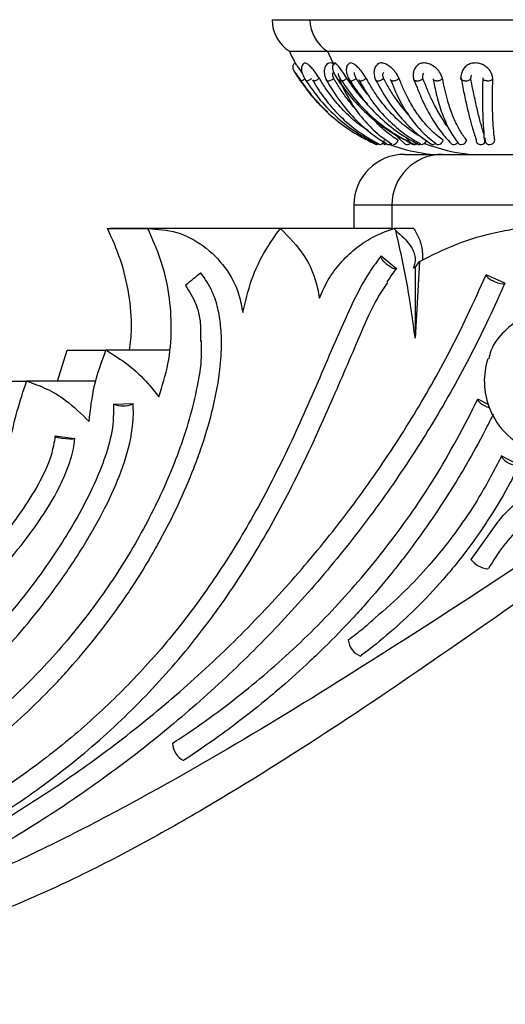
# Model space of a CAD drawing. Header units: millimetres. Extents: x 69 to 135, y 39 to 174.
# Tile 169 of 199: x 103.79 to 106.18, y 113.24 to 118.09. Entities that reach past the tile are written whole.
import ezdxf

# ---------------------------------------------------------------- set-up
doc = ezdxf.new("R2010")
doc.units = ezdxf.units.MM
doc.styles.add('SLDTEXTSTYLE0', font='TXT', dxfattribs={"width": 0.75})
doc.dimstyles.new('SLDDIMSTYLE0', dxfattribs={"dimtxt": 3.5, "dimasz": 3.302, "dimexe": 0, "dimexo": 0.0625, "dimgap": 0.875, "dimtad": 1, "dimdec": 0, "dimlfac": 20, "dimrnd": 1e-09, "dimzin": 12, "dimdsep": 46, "dimtxsty": 'SLDTEXTSTYLE0', "dimsah": 1, "dimcen": 0.09, "dimadec": 0, "dimazin": 3, "dimtfac": 1, "dimtdec": 0, "dimtofl": 0, "dimtmove": 0, "dimatfit": 3, "dimfxl": 0, "dimfrac": 2, "dimtolj": 1, "dimtzin": 12, "dimarcsym": 0})
doc.dimstyles.new('SLDDIMSTYLE1', dxfattribs={"dimtxt": 3.5, "dimasz": 3.302, "dimexe": 0, "dimexo": 0.0625, "dimgap": 0.875, "dimtad": 1, "dimdec": 0, "dimlfac": 20, "dimrnd": 1e-09, "dimzin": 12, "dimdsep": 46, "dimtxsty": 'SLDTEXTSTYLE0', "dimsah": 1, "dimcen": 0.09, "dimadec": 0, "dimazin": 3, "dimtfac": 1, "dimtdec": 0, "dimtmove": 0, "dimatfit": 0, "dimfxl": 0, "dimfrac": 2, "dimtolj": 1, "dimtzin": 12, "dimarcsym": 0})

# ---------------------------------------------------------------- blocks, each defined once
blk = doc.blocks.new('_D')
at = {"color": 7, "linetype": 'Continuous', "lineweight": 18}
for p, q in [((93.4827, 173.872), (135.2794, 173.872)), ((134.2794, 105.8002), (134.2794, 173.872)), ((90.7452, 105.8002), (135.2794, 105.8002))]:
    blk.add_line(p, q, dxfattribs=at)
for points in [[(134.2794, 173.872), (133.7714, 170.57), (134.7874, 170.57)], [(134.2794, 105.8002), (134.7874, 109.1022), (133.7714, 109.1022)]]:
    blk.add_solid(points, dxfattribs=at)
at = {"color": 7, "linetype": 'Continuous', "lineweight": 18, "insert": (129.7677, 135.8804), "char_height": 3.5, "attachment_point": 1, "rotation": 90, "style": 'SLDTEXTSTYLE0'}
blk.add_mtext('1361', dxfattribs=at)
blk = doc.blocks.new('_D_1')
at = {"color": 7, "linetype": 'Continuous', "lineweight": 18}
for p, q in [((92.2732, 128.1922), (124.4905, 128.1922)), ((123.4905, 128.1922), (123.4905, 105.8002)), ((90.7452, 105.8002), (124.4905, 105.8002))]:
    blk.add_line(p, q, dxfattribs=at)
for points in [[(123.4905, 128.1922), (122.9825, 124.8902), (123.9985, 124.8902)], [(123.4905, 105.8002), (123.9985, 109.1022), (122.9825, 109.1022)]]:
    blk.add_solid(points, dxfattribs=at)
at = {"color": 7, "linetype": 'Continuous', "lineweight": 18, "insert": (118.9788, 114.9028), "char_height": 3.5, "attachment_point": 1, "rotation": 90, "style": 'SLDTEXTSTYLE0'}
blk.add_mtext('448', dxfattribs=at)

msp = doc.modelspace()

# ---------------------------------------------------------------- linework, layer by layer
at = {"color": 7, "linetype": 'Continuous', "lineweight": 25}
for p, q in [((105.03151, 118.09115), (105.21836, 118.09115)), ((105.21836, 118.09115), (107.255, 118.09115)), ((105.11719, 117.93553), (105.30405, 117.93553)), ((105.30405, 117.93553), (107.17089, 117.93553)), ((105.23271, 117.79102), (105.23452, 117.78813)), ((105.72853, 117.798), (105.74526, 117.75736)), ((106.00983, 117.8021), (106.01336, 117.81793)), ((105.50458, 117.63059), (105.49731, 117.64084)), ((105.62984, 117.53296), (105.68573, 117.4799)), ((105.69409, 117.50792), (105.71731, 117.48127)), ((106.07857, 117.50878), (106.08094, 117.48838)), ((105.57543, 117.48253), (105.58703, 117.47631)), ((105.7297, 117.47628), (105.73136, 117.47631)), ((105.79741, 117.47647), (105.79654, 117.47628)), ((105.68427, 117.42804), (105.87112, 117.42804)), ((105.87112, 117.42804), (106.62112, 117.42804)), ((105.43427, 117.17804), (105.43427, 117.06303)), ((105.62112, 117.17804), (105.62112, 117.059)), ((104.22201, 117.06303), (104.4206, 117.06303)), ((104.22201, 117.06303), (104.23426, 117.06127)), ((104.43324, 117.06322), (104.23451, 117.06322)), ((105.12199, 117.06322), (104.43324, 117.06322)), ((105.62112, 117.06303), (105.07218, 117.06303)), ((105.63069, 117.06303), (105.6408, 117.05296)), ((105.72919, 117.06303), (105.63069, 117.06303)), ((105.56844, 116.92813), (105.64561, 116.86457)), ((105.72596, 116.8685), (105.73636, 116.87103)), ((105.7571, 116.89982), (105.73636, 116.52194)), ((105.73636, 116.87103), (105.7571, 116.89982)), ((105.73636, 116.87103), (105.73636, 116.52194)), ((106.17676, 116.79364), (106.08602, 116.83506)), ((103.97558, 116.31124), (104.02295, 116.46411)), ((104.02295, 116.46411), (104.21416, 116.46411)), ((104.52559, 116.46411), (104.21416, 116.46411)), ((103.6382, 116.31124), (103.82336, 116.31124)), ((104.16507, 116.31124), (103.82336, 116.31124)), ((104.25122, 116.19835), (104.34808, 116.2003)), ((106.09915, 116.1944), (106.04476, 116.22172)), ((103.96475, 116.04182), (104.06113, 116.02882)), ((106.24792, 115.89799), (106.15879, 115.94303)), ((106.14164, 115.61669), (106.00986, 115.43297))]:
    msp.add_line(p, q, dxfattribs=at)
at = {"color": 1, "linetype": 'Continuous', "lineweight": 25}
for p, q in [((105.62112, 117.17804), (105.43427, 117.17804)), ((106.87112, 117.17804), (105.62112, 117.17804))]:
    msp.add_line(p, q, dxfattribs=at)
at = {"color": 7, "linetype": 'Continuous', "lineweight": 25, "flags": 128}
for points in [[(105.30405, 117.93553), (105.32998, 117.88272), (105.33544, 117.87265)], [(105.57098, 117.47628), (105.57062, 117.4766), (105.57063, 117.47773), (105.57079, 117.4787)], [(105.58718, 117.4854), (105.58691, 117.48432), (105.58625, 117.48101), (105.58608, 117.4785), (105.58638, 117.4769), (105.58716, 117.47629), (105.58838, 117.47668)], [(105.75405, 117.47632), (105.75412, 117.47629), (105.75427, 117.4763)], [(105.79654, 117.47628), (105.79532, 117.4766), (105.79458, 117.47751)], [(105.64561, 116.86457), (105.63883, 116.86285), (105.62721, 116.86624), (105.6125, 116.87421), (105.59696, 116.88556), (105.58295, 116.89855), (105.57261, 116.91121), (105.56751, 116.9216), (105.56844, 116.92813)], [(106.08602, 116.83506), (106.08605, 116.82918), (106.09299, 116.82102), (106.10579, 116.81186), (106.12249, 116.80306), (106.14054, 116.79599), (106.15719, 116.79172), (106.16991, 116.79089), (106.17676, 116.79364)], [(106.04476, 116.22172), (106.04407, 116.21847), (106.0462, 116.21403), (106.05103, 116.20867), (106.05825, 116.20273), (106.06741, 116.19657), (106.07795, 116.19059), (106.08919, 116.18515), (106.10044, 116.18059)], [(104.05945, 116.02805), (104.04958, 116.02614), (104.0345, 116.02554), (104.01636, 116.02632), (103.99773, 116.02838), (103.98126, 116.03143), (103.96929, 116.03502), (103.96351, 116.03866), (103.96475, 116.04182)]]:
    msp.add_lwpolyline(points, dxfattribs=at)
at = {"color": 7, "linetype": 'Continuous', "lineweight": 25}
for centre, radius, start, end in [((105.21903, 118.093), 0.18753, 180.56593, 237.10941), ((105.40588, 118.093), 0.18753, 180.56593, 237.10941), ((105.90856, 118.29138), 0.8677, 204.21225, 208.7485), ((105.55465, 117.50566), 0.03094, 288.25219, 344.51473), ((105.62386, 117.50575), 0.02974, 277.72002, 343.69847), ((105.76303, 117.50567), 0.03022, 283.48827, 344.12734), ((105.84618, 117.50564), 0.02948, 275.14394, 343.7745), ((105.96274, 117.50429), 0.02801, 270.26661, 345.76261), ((106.05751, 117.49791), 0.02144, 170.65569, 262.08873), ((106.10187, 117.50031), 0.02403, 202.81691, 270.51149), ((106.10327, 117.50136), 0.02511, 267.29493, 350.92668), ((105.53646, 117.49066), 0.01663, 300.1153, 334.12551), ((105.55492, 117.49282), 0.02306, 314.15143, 336.50839), ((105.57226, 117.4956), 0.02485, 310.41733, 329.17804), ((105.60462, 117.49384), 0.01736, 261.37432, 315.42712), ((105.90856, 118.29138), 0.8677, 249.81069, 264.25877), ((105.69547, 117.49152), 0.01516, 230.01228, 258.26161), ((105.69579, 117.50163), 0.02518, 262.22315, 317.5853), ((105.72971, 117.49418), 0.0179, 226.11869, 269.95693), ((105.72856, 117.49088), 0.01546, 289.15938, 328.42079), ((105.72845, 117.50475), 0.02871, 285.37128, 316.17798), ((105.32122, 117.67211), 0.46477, 335.08048, 336.73944), ((105.75477, 117.48723), 0.01076, 258.71802, 314.66427), ((106.09542, 118.29138), 0.8677, 248.83003, 264.25877), ((105.82139, 117.49689), 0.02044, 261.47608, 316.29474), ((105.84885, 117.49), 0.01372, 235.13243, 269.89852), ((105.92536, 117.49393), 0.01756, 224.54361, 259.17838), ((105.92589, 117.50293), 0.02653, 261.70807, 319.65825), ((105.96279, 117.4962), 0.01993, 221.49923, 270.23044), ((106.05919, 117.50333), 0.02705, 260.14286, 324.82822), ((105.68427, 117.17804), 0.25, 90, 180), ((105.87112, 117.17804), 0.25, 90, 180), ((106.39149, 114.67319), 2.76384, 128.29491, 130.24181), ((104.89443, 116.5694), 0.34789, 127.7402, 128.32159), ((106.43985, 116.31047), 0.36346, 162.17314, 200.87991), ((104.29757, 116.31171), 0.12247, 247.76162, 293.57632), ((104.34148, 116.2105), 0.01215, 294.66602, 302.89117), ((106.43985, 116.31047), 0.36346, 200.87991, 304.80911), ((104.05589, 116.03803), 0.0106, 289.6092, 299.65187), ((106.23717, 115.98742), 0.09007, 209.52484, 276.85797), ((106.1093, 115.51309), 0.12771, 218.86532, 262.41907), ((106.09238, 115.39201), 0.0055, 270.70185, 314.35808), ((105.50294, 115.0471), 0.09698, 186.20255, 248.24767), ((104.63968, 114.53155), 0.09813, 182.4563, 243.719)]:
    msp.add_arc(centre, radius, start, end, dxfattribs=at)
for points, knots in [([(105.14649, 117.87829), (105.14469, 117.87716), (105.14116, 117.87495), (105.13723, 117.87023), (105.13461, 117.86513), (105.13296, 117.85868), (105.13307, 117.85138), (105.13518, 117.84646), (105.13612, 117.84429)], [0, 0, 0, 0, 0.1607772, 0.3158843, 0.4613496, 0.5947111, 0.8210563, 1, 1, 1, 1]), ([(105.34236, 117.86988), (105.33696, 117.8726), (105.3256, 117.87832), (105.31237, 117.87883), (105.307, 117.87468), (105.30489, 117.87305)], [0, 0, 0, 0, 0.3540427, 0.7455102, 1, 1, 1, 1]), ([(105.34117, 117.87816), (105.33972, 117.87727), (105.33679, 117.87546), (105.33228, 117.87069), (105.32884, 117.86354), (105.32819, 117.85405), (105.33108, 117.83964), (105.34102, 117.81795), (105.35362, 117.79832), (105.36043, 117.78771)], [0, 0, 0, 0, 0.0462663, 0.0942251, 0.1950977, 0.3039649, 0.422159, 0.6876623, 1, 1, 1, 1]), ([(105.49544, 117.8027), (105.4888, 117.81309), (105.47723, 117.83117), (105.45717, 117.85439), (105.43951, 117.86988), (105.42461, 117.87775), (105.41549, 117.87917), (105.41304, 117.87625), (105.41256, 117.87568)], [0, 0, 0, 0, 0.2495769, 0.4346601, 0.6205397, 0.791532, 0.9591642, 1, 1, 1, 1]), ([(105.65707, 117.8027), (105.65139, 117.81308), (105.64151, 117.83117), (105.62016, 117.8544), (105.59912, 117.86981), (105.57876, 117.87798), (105.56197, 117.87877), (105.55464, 117.87403), (105.55131, 117.87188)], [0, 0, 0, 0, 0.2272045, 0.3956924, 0.5649122, 0.7205687, 0.8731756, 1, 1, 1, 1]), ([(105.87103, 117.8027), (105.86683, 117.81308), (105.85952, 117.83116), (105.83876, 117.85441), (105.8162, 117.86977), (105.79225, 117.8781), (105.77056, 117.87836), (105.75328, 117.8727), (105.74613, 117.86512), (105.74294, 117.86174)], [0, 0, 0, 0, 0.20002798, 0.3483652, 0.49734501, 0.6343893, 0.76874048, 0.89672997, 1, 1, 1, 1]), ([(106.11833, 117.8027), (106.11597, 117.81308), (106.11187, 117.83116), (106.09358, 117.85441), (106.07143, 117.86978), (106.04621, 117.87807), (106.02159, 117.87846), (105.99947, 117.87179), (105.9807, 117.85927), (105.97309, 117.84708), (105.96919, 117.84083)], [0, 0, 0, 0, 0.1696953, 0.2955352, 0.4219235, 0.5381835, 0.6521623, 0.7607387, 0.877336, 1, 1, 1, 1]), ([(105.13544, 117.84574), (105.13565, 117.84522), (105.13607, 117.84417), (105.13955, 117.83805), (105.14683, 117.82615), (105.15878, 117.80764), (105.16794, 117.79418), (105.17251, 117.78746)], [0, 0, 0, 0, 0.1276284, 0.2544545, 0.506099, 0.7535444, 1, 1, 1, 1]), ([(105.13704, 117.84283), (105.13724, 117.84268), (105.13763, 117.84236), (105.14025, 117.83872), (105.14412, 117.83311), (105.15084, 117.82316), (105.1613, 117.8075), (105.17029, 117.7942), (105.1748, 117.78752)], [0, 0, 0, 0, 0.1166045, 0.2421505, 0.3684324, 0.4952912, 0.7462571, 1, 1, 1, 1]), ([(105.18151, 117.82603), (105.17987, 117.82845), (105.17311, 117.8385), (105.16256, 117.8544), (105.1523, 117.86956), (105.14666, 117.87761), (105.14657, 117.87722), (105.14653, 117.87707)], [0, 0, 0, 0, 0.0846301, 0.3498439, 0.6162099, 0.861235, 1, 1, 1, 1]), ([(105.19073, 117.87748), (105.18787, 117.87538), (105.18209, 117.87114), (105.17601, 117.85831), (105.17599, 117.83922), (105.18369, 117.81573), (105.19267, 117.8002), (105.19685, 117.79296)], [0, 0, 0, 0, 0.1245509, 0.2514719, 0.5086444, 0.7710271, 1, 1, 1, 1]), ([(105.26458, 117.8027), (105.25773, 117.81308), (105.2458, 117.83115), (105.22664, 117.85444), (105.21087, 117.86968), (105.19772, 117.87841), (105.19278, 117.87764), (105.19033, 117.87725)], [0, 0, 0, 0, 0.2602054, 0.4531677, 0.6469605, 0.8252339, 1, 1, 1, 1]), ([(105.30618, 117.87494), (105.30342, 117.87275), (105.29798, 117.8684), (105.29089, 117.85609), (105.28727, 117.83765), (105.29018, 117.81363), (105.29672, 117.79828), (105.29989, 117.79085)], [0, 0, 0, 0, 0.138444, 0.2740842, 0.5325223, 0.7734785, 1, 1, 1, 1]), ([(105.33584, 117.8021), (105.33375, 117.80752), (105.33021, 117.81671), (105.32988, 117.82786), (105.3328, 117.83149), (105.33425, 117.83329)], [0, 0, 0, 0, 0.4202769, 0.7121161, 1, 1, 1, 1]), ([(105.40052, 117.8027), (105.3935, 117.81308), (105.38129, 117.83115), (105.36423, 117.85446), (105.3518, 117.86961), (105.34344, 117.87794), (105.34174, 117.87739), (105.34102, 117.87715)], [0, 0, 0, 0, 0.2717886, 0.4733339, 0.6757599, 0.8619639, 1, 1, 1, 1]), ([(105.41296, 117.87676), (105.41035, 117.87486), (105.40498, 117.87093), (105.39812, 117.85937), (105.39574, 117.84105), (105.40154, 117.8156), (105.41086, 117.79801), (105.4157, 117.7889)], [0, 0, 0, 0, 0.1071055, 0.2209241, 0.4639142, 0.722133, 1, 1, 1, 1]), ([(105.44637, 117.8021), (105.4437, 117.8075), (105.43917, 117.81665), (105.43662, 117.82692), (105.43768, 117.83002), (105.4381, 117.83124)], [0, 0, 0, 0, 0.46520597, 0.78824819, 1, 1, 1, 1]), ([(105.55259, 117.87333), (105.54752, 117.86841), (105.53761, 117.85878), (105.53261, 117.83687), (105.53386, 117.81407), (105.53937, 117.79917), (105.54204, 117.79193)], [0, 0, 0, 0, 0.2703357, 0.5277103, 0.7703814, 1, 1, 1, 1]), ([(105.5808, 117.8021), (105.57913, 117.80751), (105.57628, 117.81668), (105.57718, 117.82745), (105.58069, 117.83085), (105.58229, 117.8324)], [0, 0, 0, 0, 0.4386629, 0.7432788, 1, 1, 1, 1]), ([(105.74464, 117.86453), (105.74051, 117.85957), (105.73242, 117.84987), (105.72676, 117.83154), (105.72551, 117.81282), (105.7283, 117.80037), (105.72967, 117.79429)], [0, 0, 0, 0, 0.26506758, 0.51852133, 0.76493702, 1, 1, 1, 1]), ([(105.97003, 117.84294), (105.9667, 117.83534), (105.96018, 117.82044), (105.96138, 117.80425), (105.96197, 117.79632)], [0, 0, 0, 0, 0.51035058, 1, 1, 1, 1]), ([(105.1684, 117.79349), (105.19274, 117.7594), (105.23346, 117.70238), (105.28515, 117.6553), (105.30594, 117.63637)], [0, 0, 0, 0, 0.597818, 1, 1, 1, 1]), ([(105.1707, 117.79364), (105.19495, 117.75983), (105.2434, 117.69226), (105.3334, 117.60593), (105.43314, 117.53133), (105.5074, 117.49468), (105.54457, 117.47634)], [0, 0, 0, 0, 0.2505805, 0.5008182, 0.750202, 1, 1, 1, 1]), ([(105.1734, 117.78969), (105.17343, 117.78968), (105.1738, 117.78955), (105.17544, 117.78992), (105.17988, 117.792), (105.18593, 117.79542), (105.19063, 117.79833), (105.19302, 117.79992), (105.19308, 117.79996)], [0, 0, 0, 0, 0.0181131, 0.2623346, 0.5065445, 0.7505233, 0.9939854, 1, 1, 1, 1]), ([(105.19587, 117.79379), (105.21948, 117.76008), (105.26662, 117.69276), (105.35277, 117.60647), (105.44759, 117.53175), (105.51748, 117.49499), (105.55249, 117.47658)], [0, 0, 0, 0, 0.2495619, 0.4983856, 0.7487135, 1, 1, 1, 1]), ([(105.19922, 117.78969), (105.19928, 117.78967), (105.2002, 117.78948), (105.20287, 117.78973), (105.20857, 117.79164), (105.21547, 117.79491), (105.22189, 117.79862), (105.22557, 117.80115), (105.22697, 117.8021)], [0, 0, 0, 0, 0.0159163, 0.2295928, 0.4433031, 0.656821, 0.8698956, 1, 1, 1, 1]), ([(105.23041, 117.795), (105.24734, 117.76733), (105.28379, 117.70774), (105.35585, 117.62388), (105.44799, 117.54089), (105.52295, 117.49886), (105.56251, 117.47668)], [0, 0, 0, 0, 0.2035059, 0.4381605, 0.70352812, 1, 1, 1, 1]), ([(105.23504, 117.78969), (105.23496, 117.7897), (105.23378, 117.78985), (105.23324, 117.79044), (105.23275, 117.79099)], [0, 0, 0, 0, 0.0705802, 1, 1, 1, 1]), ([(105.23504, 117.78969), (105.23513, 117.78968), (105.23637, 117.78955), (105.23962, 117.78992), (105.24594, 117.792), (105.25319, 117.79541), (105.25966, 117.79921), (105.26323, 117.80174), (105.26458, 117.8027)], [0, 0, 0, 0, 0.0158503, 0.229443, 0.4430169, 0.656393, 0.8693173, 1, 1, 1, 1]), ([(105.50481, 117.54496), (105.49273, 117.55264), (105.45512, 117.57657), (105.39841, 117.62711), (105.34203, 117.68836), (105.29775, 117.7476), (105.2755, 117.78456), (105.26458, 117.8027)], [0, 0, 0, 0, 0.12323178, 0.38342355, 0.64361522, 0.82505783, 1, 1, 1, 1]), ([(105.29744, 117.79536), (105.32063, 117.75743), (105.36525, 117.68446), (105.4433, 117.59627), (105.5212, 117.52665), (105.57491, 117.49322), (105.60057, 117.47725)], [0, 0, 0, 0, 0.2811413, 0.5408202, 0.7806724, 1, 1, 1, 1]), ([(105.30386, 117.78969), (105.30374, 117.7897), (105.30206, 117.78992), (105.2999, 117.7906), (105.29953, 117.79216), (105.29941, 117.79269)], [0, 0, 0, 0, 0.0468792, 0.6764026, 1, 1, 1, 1]), ([(105.30386, 117.78969), (105.30397, 117.78967), (105.3057, 117.78948), (105.30982, 117.78973), (105.31707, 117.79164), (105.3248, 117.79491), (105.33128, 117.79862), (105.33459, 117.80115), (105.33584, 117.8021)], [0, 0, 0, 0, 0.0159206, 0.229594, 0.4432898, 0.6568288, 0.8698871, 1, 1, 1, 1]), ([(105.44886, 117.64542), (105.44356, 117.6509), (105.42803, 117.66694), (105.40102, 117.70201), (105.36787, 117.74799), (105.34629, 117.78444), (105.33584, 117.8021)], [0, 0, 0, 0, 0.1233372, 0.3611431, 0.6905138, 1, 1, 1, 1]), ([(105.35652, 117.79353), (105.38105, 117.75981), (105.43004, 117.69247), (105.52034, 117.6062), (105.62016, 117.5315), (105.69412, 117.49478), (105.73117, 117.47638)], [0, 0, 0, 0, 0.2496291, 0.4984754, 0.7487795, 1, 1, 1, 1]), ([(105.35757, 117.82582), (105.35756, 117.82582), (105.35681, 117.82453), (105.3573, 117.82094), (105.35919, 117.81458), (105.36466, 117.80374), (105.37096, 117.79417), (105.37528, 117.78763)], [0, 0, 0, 0, 0.0010311, 0.1721786, 0.3595593, 0.5614425, 1, 1, 1, 1]), ([(105.35917, 117.78969), (105.35919, 117.78967), (105.35955, 117.78948), (105.36122, 117.78975), (105.36535, 117.79147), (105.36918, 117.7936), (105.37093, 117.79457)], [0, 0, 0, 0, 0.0255437, 0.3687058, 0.7118609, 1, 1, 1, 1]), ([(105.36135, 117.79767), (105.38054, 117.75762), (105.4169, 117.68171), (105.48526, 117.59234), (105.55309, 117.52469), (105.60052, 117.49258), (105.62259, 117.47763)], [0, 0, 0, 0, 0.296926, 0.5627105, 0.7964306, 1, 1, 1, 1]), ([(105.37116, 117.79397), (105.39446, 117.76014), (105.44102, 117.69252), (105.528, 117.60613), (105.62465, 117.53146), (105.69685, 117.49478), (105.73298, 117.47642)], [0, 0, 0, 0, 0.2505603, 0.5007927, 0.7501849, 1, 1, 1, 1]), ([(105.37429, 117.78969), (105.37434, 117.78968), (105.37505, 117.78955), (105.37731, 117.78992), (105.38252, 117.792), (105.38908, 117.79541), (105.39538, 117.79921), (105.3991, 117.80174), (105.40052, 117.8027)], [0, 0, 0, 0, 0.0158447, 0.229435, 0.4430563, 0.6563943, 0.8693393, 1, 1, 1, 1]), ([(105.50084, 117.67626), (105.49397, 117.68295), (105.47099, 117.70531), (105.43749, 117.7478), (105.41269, 117.78462), (105.40052, 117.8027)], [0, 0, 0, 0, 0.1783916, 0.5966841, 1, 1, 1, 1]), ([(105.41255, 117.79411), (105.43521, 117.76039), (105.48047, 117.69306), (105.56271, 117.60675), (105.65298, 117.53198), (105.71927, 117.49519), (105.75249, 117.47676)], [0, 0, 0, 0, 0.2494971, 0.4982996, 0.7486522, 1, 1, 1, 1]), ([(105.41671, 117.78969), (105.41663, 117.7897), (105.41568, 117.78987), (105.41525, 117.7904), (105.41485, 117.79088)], [0, 0, 0, 0, 0.087378, 1, 1, 1, 1]), ([(105.41671, 117.78969), (105.4168, 117.78967), (105.41804, 117.78948), (105.42128, 117.78973), (105.42763, 117.79164), (105.43492, 117.79491), (105.44143, 117.79862), (105.44501, 117.80115), (105.44637, 117.8021)], [0, 0, 0, 0, 0.0158896, 0.2295823, 0.44326898, 0.65681764, 0.86988888, 1, 1, 1, 1]), ([(105.50758, 117.71709), (105.49885, 117.72786), (105.47701, 117.75479), (105.45786, 117.78436), (105.44637, 117.8021)], [0, 0, 0, 0, 0.3997726, 1, 1, 1, 1]), ([(105.45838, 117.79607), (105.48019, 117.75824), (105.52229, 117.68524), (105.60072, 117.59691), (105.68166, 117.52676), (105.73948, 117.49309), (105.76721, 117.47693)], [0, 0, 0, 0, 0.2795168, 0.5394965, 0.7790692, 1, 1, 1, 1]), ([(105.46441, 117.78969), (105.4643, 117.7897), (105.4628, 117.78986), (105.46111, 117.7903), (105.46098, 117.79153), (105.46095, 117.79181)], [0, 0, 0, 0, 0.0543381, 0.7863448, 1, 1, 1, 1]), ([(105.46441, 117.78969), (105.46451, 117.78968), (105.46605, 117.78955), (105.46984, 117.78992), (105.47673, 117.792), (105.48427, 117.79541), (105.49074, 117.79921), (105.49415, 117.80174), (105.49544, 117.8027)], [0, 0, 0, 0, 0.0158533, 0.2294285, 0.443036, 0.6564121, 0.8693495, 1, 1, 1, 1]), ([(105.77611, 117.50653), (105.76903, 117.51049), (105.73705, 117.52838), (105.68353, 117.56726), (105.61868, 117.62671), (105.56675, 117.68843), (105.52587, 117.74759), (105.50546, 117.78456), (105.49544, 117.8027)], [0, 0, 0, 0, 0.0610936, 0.2759618, 0.4908285, 0.7056967, 0.8555315, 1, 1, 1, 1]), ([(105.53996, 117.79615), (105.56235, 117.75639), (105.60479, 117.68105), (105.67761, 117.59214), (105.74721, 117.52474), (105.79392, 117.49268), (105.81566, 117.47776)], [0, 0, 0, 0, 0.2955921, 0.5602194, 0.7952694, 1, 1, 1, 1]), ([(105.54796, 117.78969), (105.54782, 117.7897), (105.54586, 117.78992), (105.54289, 117.7908), (105.54198, 117.79273), (105.54157, 117.7936)], [0, 0, 0, 0, 0.03916916, 0.56504123, 1, 1, 1, 1]), ([(105.54796, 117.78969), (105.54809, 117.78967), (105.55008, 117.78948), (105.55466, 117.78973), (105.56233, 117.79164), (105.5702, 117.79491), (105.57655, 117.79862), (105.57964, 117.80115), (105.5808, 117.8021)], [0, 0, 0, 0, 0.0159031, 0.2296093, 0.4433017, 0.6568103, 0.8699043, 1, 1, 1, 1]), ([(105.70299, 117.6233), (105.69174, 117.63591), (105.67116, 117.65899), (105.64044, 117.70189), (105.61024, 117.74802), (105.59041, 117.78445), (105.5808, 117.8021)], [0, 0, 0, 0, 0.2464568, 0.4508644, 0.7339802, 1, 1, 1, 1]), ([(105.61375, 117.79853), (105.62745, 117.76458), (105.65485, 117.69668), (105.70879, 117.60973), (105.77022, 117.53442), (105.81739, 117.49732), (105.841, 117.47875)], [0, 0, 0, 0, 0.2501419, 0.5002459, 0.7497931, 1, 1, 1, 1]), ([(105.62398, 117.78969), (105.62383, 117.7897), (105.62162, 117.78986), (105.61789, 117.79072), (105.61632, 117.79272), (105.61555, 117.79371)], [0, 0, 0, 0, 0.0359392, 0.5205292, 1, 1, 1, 1]), ([(105.62398, 117.78969), (105.62413, 117.78968), (105.62637, 117.78955), (105.63134, 117.78992), (105.6393, 117.792), (105.64714, 117.79541), (105.65322, 117.79921), (105.65601, 117.80174), (105.65707, 117.8027)], [0, 0, 0, 0, 0.0158745, 0.2294609, 0.4430576, 0.6564235, 0.8693492, 1, 1, 1, 1]), ([(105.87448, 117.4974), (105.86513, 117.5043), (105.83702, 117.52502), (105.79327, 117.56716), (105.74552, 117.62674), (105.70776, 117.68843), (105.67846, 117.74759), (105.66411, 117.78456), (105.65707, 117.8027)], [0, 0, 0, 0, 0.1025624, 0.3079393, 0.5133168, 0.7186934, 0.8619103, 1, 1, 1, 1]), ([(105.74123, 117.78969), (105.74106, 117.7897), (105.73851, 117.78992), (105.73421, 117.791), (105.7304, 117.79326), (105.72981, 117.79524), (105.72963, 117.79584)], [0, 0, 0, 0, 0.0296624, 0.42780694, 0.82607957, 1, 1, 1, 1]), ([(105.74123, 117.78969), (105.74141, 117.78967), (105.74398, 117.78948), (105.74947, 117.78973), (105.75779, 117.79164), (105.76554, 117.79491), (105.77117, 117.79862), (105.77348, 117.80115), (105.77436, 117.8021)], [0, 0, 0, 0, 0.0159176, 0.2296202, 0.4433081, 0.6568066, 0.8698617, 1, 1, 1, 1]), ([(105.77436, 117.8021), (105.77371, 117.80763), (105.77261, 117.81695), (105.77666, 117.82417), (105.77832, 117.82711)], [0, 0, 0, 0, 0.5920865, 1, 1, 1, 1]), ([(105.90077, 117.5577), (105.89798, 117.56139), (105.88859, 117.57374), (105.86659, 117.60705), (105.84173, 117.6499), (105.81594, 117.70177), (105.79512, 117.74805), (105.78113, 117.78446), (105.77436, 117.8021)], [0, 0, 0, 0, 0.0596457, 0.2002273, 0.4817548, 0.6223359, 0.8170455, 1, 1, 1, 1]), ([(105.82398, 117.80059), (105.83075, 117.76688), (105.8443, 117.69949), (105.87316, 117.61317), (105.90717, 117.53838), (105.93429, 117.50147), (105.94787, 117.483)], [0, 0, 0, 0, 0.250254, 0.5003521, 0.7498486, 1, 1, 1, 1]), ([(105.83883, 117.78969), (105.83865, 117.7897), (105.83593, 117.78986), (105.83119, 117.79081), (105.8266, 117.79304), (105.82554, 117.79509), (105.82517, 117.79581)], [0, 0, 0, 0, 0.0283388, 0.4111164, 0.7938496, 1, 1, 1, 1]), ([(105.83883, 117.78969), (105.83902, 117.78968), (105.84175, 117.78955), (105.84746, 117.78992), (105.85579, 117.792), (105.86324, 117.79541), (105.86838, 117.79921), (105.8703, 117.80174), (105.87103, 117.8027)], [0, 0, 0, 0, 0.0158669, 0.2294602, 0.4430514, 0.6564313, 0.8693553, 1, 1, 1, 1]), ([(105.98989, 117.4974), (105.98447, 117.5043), (105.96817, 117.52502), (105.94329, 117.56716), (105.91682, 117.62674), (105.8966, 117.68843), (105.88148, 117.74759), (105.87447, 117.78456), (105.87103, 117.8027)], [0, 0, 0, 0, 0.1025613, 0.3079389, 0.5133158, 0.7186944, 0.8619119, 1, 1, 1, 1]), ([(105.97937, 117.78969), (105.97917, 117.7897), (105.97627, 117.78992), (105.97092, 117.79097), (105.96485, 117.79391), (105.96116, 117.79796), (105.96023, 117.80207), (105.96114, 117.80463), (105.96148, 117.80561)], [0, 0, 0, 0, 0.01590766, 0.22948678, 0.44307356, 0.65643347, 0.86936607, 1, 1, 1, 1]), ([(105.96148, 117.80561), (105.96389, 117.79277), (105.97143, 117.75262), (105.98437, 117.69005), (106.00015, 117.62215), (106.01771, 117.55577), (106.02956, 117.5212), (106.03636, 117.50139)], [0, 0, 0, 0, 0.0976896, 0.3055513, 0.5134119, 0.7212703, 1, 1, 1, 1]), ([(105.97937, 117.78969), (105.97957, 117.78967), (105.98249, 117.78948), (105.98842, 117.78973), (105.99664, 117.79164), (106.00358, 117.79491), (106.00798, 117.79862), (106.00932, 117.80115), (106.00983, 117.8021)], [0, 0, 0, 0, 0.015901, 0.2296008, 0.4433034, 0.6568195, 0.869894, 1, 1, 1, 1]), ([(106.07517, 117.52619), (106.07345, 117.53156), (106.06916, 117.5449), (106.06222, 117.5685), (106.05177, 117.60685), (106.04122, 117.64993), (106.02971, 117.70176), (106.02007, 117.74805), (106.01317, 117.78446), (106.00983, 117.8021)], [0, 0, 0, 0, 0.0806241, 0.2001954, 0.319763, 0.5592135, 0.6787824, 0.8443905, 1, 1, 1, 1]), ([(106.06879, 117.805), (106.06848, 117.79322), (106.06745, 117.75437), (106.06694, 117.69309), (106.06807, 117.62524), (106.07076, 117.57223), (106.07348, 117.54111), (106.07494, 117.52824), (106.07517, 117.52619)], [0, 0, 0, 0, 0.1020345, 0.3364093, 0.5707817, 0.8051532, 0.9689783, 1, 1, 1, 1]), ([(106.08988, 117.78969), (106.08967, 117.7897), (106.08669, 117.78986), (106.08104, 117.79077), (106.07454, 117.79357), (106.07064, 117.79643), (106.06999, 117.79836), (106.06985, 117.79876)], [0, 0, 0, 0, 0.02225361, 0.32227435, 0.62233402, 0.92214677, 1, 1, 1, 1]), ([(106.08988, 117.78969), (106.09008, 117.78968), (106.09307, 117.78955), (106.09901, 117.78992), (106.10696, 117.792), (106.11336, 117.79541), (106.11711, 117.79921), (106.11799, 117.80174), (106.11833, 117.8027)], [0, 0, 0, 0, 0.0158325, 0.2294183, 0.4430301, 0.6564186, 0.8693547, 1, 1, 1, 1]), ([(106.12807, 117.4974), (106.12706, 117.5043), (106.12402, 117.52502), (106.12022, 117.56716), (106.11738, 117.62674), (106.11651, 117.68843), (106.1169, 117.74759), (106.11786, 117.78456), (106.11833, 117.8027)], [0, 0, 0, 0, 0.1025583, 0.3079378, 0.5133157, 0.7186935, 0.8619111, 1, 1, 1, 1]), ([(105.74526, 117.75736), (105.75301, 117.73784), (105.77395, 117.68509), (105.81324, 117.61172), (105.86145, 117.53686), (105.89568, 117.50006), (105.91283, 117.48162)], [0, 0, 0, 0, 0.1628587, 0.4401835, 0.7194433, 1, 1, 1, 1]), ([(105.6524, 117.4974), (105.64178, 117.50433), (105.6099, 117.52513), (105.56815, 117.55896), (105.5402, 117.59071), (105.53015, 117.60213)], [0, 0, 0, 0, 0.2422939, 0.7274903, 1, 1, 1, 1]), ([(106.07972, 117.49099), (106.07811, 117.49914), (106.07629, 117.50832), (106.07513, 117.52172), (106.07507, 117.52425), (106.07509, 117.52528), (106.07514, 117.52596), (106.07517, 117.52616), (106.07517, 117.52619)], [0, 0, 0, 0, 0.8384706, 0.943277, 0.9664639, 0.9898871, 0.9981294, 1, 1, 1, 1]), ([(104.33061, 116.46411), (104.33463, 116.49898), (104.34508, 116.58972), (104.32972, 116.74044), (104.29158, 116.90767), (104.24472, 117.01231), (104.22201, 117.06303)], [0, 0, 0, 0, 0.17247335, 0.44882251, 0.73285026, 1, 1, 1, 1]), ([(104.47472, 116.23418), (104.49144, 116.2876), (104.52538, 116.39602), (104.54017, 116.5672), (104.52781, 116.74029), (104.48951, 116.9077), (104.4431, 117.01232), (104.4206, 117.06303)], [0, 0, 0, 0, 0.1990643, 0.4040302, 0.6030518, 0.8076033, 1, 1, 1, 1]), ([(104.4206, 117.06303), (104.4685, 117.05964), (104.56426, 117.05287), (104.6979, 116.98225), (104.80571, 116.87508), (104.86825, 116.75637), (104.88234, 116.67749), (104.8875, 116.64861)], [0, 0, 0, 0, 0.2143502, 0.4285291, 0.6470942, 0.8707536, 1, 1, 1, 1]), ([(104.8875, 116.64861), (104.9003, 116.70227), (104.92625, 116.81112), (104.99165, 116.9502), (105.0481, 117.0293), (105.07218, 117.06303)], [0, 0, 0, 0, 0.3579435, 0.7261372, 1, 1, 1, 1]), ([(105.07218, 117.06303), (105.11404, 117.02098), (105.19775, 116.93688), (105.24964, 116.80881), (105.26178, 116.73538), (105.26446, 116.71915)], [0, 0, 0, 0, 0.4378841, 0.8757669, 1, 1, 1, 1]), ([(105.26446, 116.71915), (105.27797, 116.74978), (105.30537, 116.81192), (105.36537, 116.89355), (105.43844, 116.96415), (105.52622, 117.02411), (105.59463, 117.0496), (105.63069, 117.06303)], [0, 0, 0, 0, 0.1920569, 0.3896049, 0.5816906, 0.779474, 1, 1, 1, 1]), ([(105.72919, 117.06303), (105.73848, 117.04696), (105.75709, 117.01477), (105.77289, 116.95769), (105.77218, 116.92087), (105.77191, 116.90676)], [0, 0, 0, 0, 0.38100543, 0.76279641, 1, 1, 1, 1]), ([(105.7571, 116.89982), (105.81759, 116.93046), (105.93988, 116.99241), (106.10459, 117.04052), (106.20604, 117.0576), (106.23829, 117.06303)], [0, 0, 0, 0, 0.4002955, 0.8093782, 1, 1, 1, 1]), ([(105.73636, 116.52194), (105.72427, 116.61091), (105.70007, 116.78911), (105.66057, 116.96492), (105.6408, 117.05296)], [0, 0, 0, 0, 0.499273, 1, 1, 1, 1]), ([(105.6408, 117.05296), (105.66808, 117.02887), (105.7016, 116.99926), (105.72709, 116.95334), (105.73492, 116.93156), (105.73695, 116.91039), (105.73459, 116.89046), (105.72989, 116.87711), (105.72633, 116.86931), (105.72596, 116.8685)], [0, 0, 0, 0, 0.5124566, 0.6298326, 0.748152, 0.814969, 0.8819083, 0.9876973, 1, 1, 1, 1]), ([(105.56844, 116.92813), (105.54936, 116.90251), (105.4921, 116.82563), (105.41995, 116.68171), (105.34163, 116.5057), (105.24153, 116.26831), (105.11093, 115.97312), (104.94, 115.63975), (104.74979, 115.33258), (104.5479, 115.06047), (104.32815, 114.81439), (104.09484, 114.59395), (103.84359, 114.39423), (103.57679, 114.21612), (103.29657, 114.06045), (103.00531, 113.92829), (102.75489, 113.83876), (102.55121, 113.78028), (102.39688, 113.74319), (102.1893, 113.70296), (101.95489, 113.67452), (101.69474, 113.66418), (101.54071, 113.67349), (101.4637, 113.67814)], [0, 0, 0, 0, 0.0171881, 0.0515785, 0.0859033, 0.1202185, 0.1888592, 0.2575244, 0.3188785, 0.3802169, 0.4368068, 0.4933976, 0.5499763, 0.6065579, 0.6631255, 0.7196918, 0.7760841, 0.8042634, 0.8324429, 0.8606226, 0.917028, 0.958516, 1, 1, 1, 1]), ([(105.59892, 116.79937), (105.60482, 116.80876), (105.61847, 116.83046), (105.63355, 116.85116), (105.6421, 116.86291)], [0, 0, 0, 0, 0.43264873, 1, 1, 1, 1]), ([(101.47655, 113.78603), (101.50428, 113.78367), (101.59553, 113.7759), (101.71934, 113.77395), (101.87908, 113.7803), (102.03858, 113.79591), (102.19684, 113.82286), (102.35363, 113.85783), (102.50877, 113.90062), (102.6611, 113.95323), (102.81094, 114.01271), (102.92874, 114.06565), (103.07298, 114.13822), (103.21412, 114.21703), (103.35076, 114.30361), (103.48367, 114.39579), (103.58693, 114.47395), (103.71182, 114.57691), (103.83245, 114.68499), (103.94692, 114.79963), (104.05644, 114.91893), (104.1609, 115.0428), (104.25821, 115.17239), (104.34984, 115.30596), (104.41847, 115.41597), (104.49802, 115.55711), (104.57135, 115.70171), (104.63535, 115.85077), (104.69148, 116.00298), (104.7386, 116.15856), (104.77351, 116.33005), (104.78481, 116.47308), (104.78112, 116.58), (104.76629, 116.66971), (104.73876, 116.76011), (104.70195, 116.81436), (104.6815, 116.84451)], [0, 0, 0, 0, 0.0167749, 0.0551896, 0.0743856, 0.112796, 0.1512034, 0.1703987, 0.2088034, 0.2472065, 0.2664012, 0.3048025, 0.3239972, 0.362397, 0.4007965, 0.419991, 0.4583902, 0.4775848, 0.5159838, 0.5543835, 0.5735779, 0.6119776, 0.6503777, 0.6695722, 0.7079731, 0.7271678, 0.7655697, 0.803975, 0.8231707, 0.8615885, 0.9000283, 0.9262198, 0.9457877, 0.9624862, 0.9791484, 1, 1, 1, 1]), ([(103.20086, 113.87335), (103.22994, 113.88762), (103.37539, 113.95898), (103.57484, 114.0677), (103.79696, 114.20189), (104.01481, 114.34299), (104.22593, 114.4943), (104.48033, 114.69558), (104.67591, 114.86625), (104.8627, 115.04599), (105.04343, 115.2316), (105.21475, 115.42584), (105.37584, 115.62801), (105.5299, 115.83528), (105.67324, 116.0499), (105.80489, 116.27109), (105.93804, 116.51151), (106.02536, 116.70244), (106.08602, 116.83506)], [0, 0, 0, 0, 0.0229564, 0.1148212, 0.1607381, 0.206655, 0.2985217, 0.3444386, 0.4363073, 0.4822247, 0.5281422, 0.6200128, 0.6659306, 0.7118485, 0.8037217, 0.8496397, 0.8955578, 1, 1, 1, 1]), ([(101.45532, 113.57857), (101.48395, 113.5764), (101.57624, 113.56943), (101.73305, 113.56622), (101.92531, 113.57378), (102.11716, 113.59292), (102.30796, 113.62278), (102.49717, 113.66301), (102.65309, 113.7048), (102.80737, 113.75255), (102.95993, 113.80614), (103.13977, 113.87945), (103.31598, 113.9615), (103.48813, 114.05199), (103.65582, 114.15069), (103.79147, 114.23962), (103.92373, 114.33346), (104.05249, 114.43218), (104.20095, 114.55817), (104.34278, 114.69155), (104.47777, 114.83183), (104.60549, 114.97868), (104.70546, 115.10634), (104.80064, 115.23747), (104.89107, 115.37191), (104.99224, 115.53783), (105.0863, 115.70772), (105.17383, 115.8809), (105.25624, 116.05633), (105.35551, 116.28242), (105.4508, 116.50352), (105.53295, 116.696), (105.58407, 116.771), (105.60201, 116.79734)], [0, 0, 0, 0, 0.0154065, 0.049667, 0.0839263, 0.1181841, 0.1524407, 0.1866963, 0.2209514, 0.2380748, 0.272329, 0.306583, 0.3408366, 0.37509, 0.4093436, 0.4435972, 0.4607204, 0.4949746, 0.5292288, 0.5634833, 0.5977375, 0.631992, 0.6662465, 0.6833697, 0.7176226, 0.7518745, 0.7861253, 0.8203743, 0.8546214, 0.8888673, 0.951371, 0.9829269, 1, 1, 1, 1]), ([(106.17676, 116.79364), (106.1639, 116.7643), (106.0996, 116.61756), (105.99969, 116.41603), (105.84292, 116.13517), (105.70586, 115.91662), (105.55797, 115.70498), (105.40298, 115.49816), (105.23759, 115.29886), (105.0626, 115.10778), (104.88141, 114.92234), (104.69122, 114.74554), (104.44322, 114.53615), (104.23692, 114.37805), (104.02359, 114.22979), (103.8178, 114.09602), (103.56111, 113.94427), (103.35272, 113.83589), (103.24544, 113.78388), (103.24385, 113.78311)], [0, 0, 0, 0, 0.0225996, 0.1130446, 0.1582485, 0.2486928, 0.2938966, 0.3391003, 0.4295425, 0.474746, 0.5199495, 0.6103891, 0.6555925, 0.7460301, 0.7912331, 0.8364363, 0.916891, 0.9987694, 1, 1, 1, 1]), ([(104.60603, 116.78291), (104.62414, 116.75412), (104.66032, 116.69657), (104.68224, 116.59951), (104.68016, 116.53628), (104.67917, 116.5062)], [0, 0, 0, 0, 0.344237, 0.6880092, 1, 1, 1, 1]), ([(106.33236, 116.6456), (106.31171, 116.63907), (106.25325, 116.6206), (106.17241, 116.56034), (106.11301, 116.48619), (106.10144, 116.43433), (106.09846, 116.421)], [0, 0, 0, 0, 0.188929, 0.5348704, 0.8804117, 1, 1, 1, 1]), ([(104.68262, 116.50935), (104.68334, 116.48265), (104.68535, 116.40761), (104.65405, 116.22257), (104.57884, 115.96109), (104.46486, 115.70563), (104.33215, 115.4607), (104.1803, 115.22672), (103.97091, 114.9658), (103.73676, 114.72704), (103.52327, 114.54814), (103.29773, 114.38571), (103.06076, 114.24004), (102.76072, 114.09489), (102.44761, 113.98196), (102.12653, 113.90668), (101.80388, 113.86831), (101.59143, 113.87977), (101.4866, 113.88542)], [0, 0, 0, 0, 0.0173714, 0.0488309, 0.1225125, 0.1960464, 0.2327617, 0.3062612, 0.3797544, 0.4532456, 0.5267341, 0.5634478, 0.6369375, 0.7104343, 0.7839402, 0.8574635, 0.9296723, 1, 1, 1, 1]), ([(104.13129, 116.11166), (104.13797, 116.17166), (104.15149, 116.29327), (104.19308, 116.40667), (104.21416, 116.46411)], [0, 0, 0, 0, 0.4934, 1, 1, 1, 1]), ([(104.21416, 116.46411), (104.25122, 116.44093), (104.32643, 116.39388), (104.41224, 116.31313), (104.45754, 116.25589), (104.47472, 116.23418)], [0, 0, 0, 0, 0.37619294, 0.76338088, 1, 1, 1, 1]), ([(103.71759, 115.7164), (103.72164, 115.81692), (103.72988, 116.02152), (103.79184, 116.21355), (103.82336, 116.31124)], [0, 0, 0, 0, 0.4912681, 1, 1, 1, 1]), ([(103.82336, 116.31124), (103.85616, 116.29971), (103.92272, 116.27631), (104.03025, 116.21269), (104.09371, 116.14924), (104.13129, 116.11166)], [0, 0, 0, 0, 0.2837308, 0.5758036, 1, 1, 1, 1]), ([(101.50741, 114.01172), (101.53525, 114.00997), (101.6268, 114.0042), (101.78289, 114.00645), (101.97419, 114.02505), (102.16349, 114.05945), (102.34971, 114.10817), (102.59319, 114.19119), (102.82791, 114.29961), (103.05082, 114.42993), (103.2116, 114.538), (103.41702, 114.69506), (103.60816, 114.87042), (103.78335, 115.06111), (103.90641, 115.21132), (104.03424, 115.38643), (104.15272, 115.57431), (104.25372, 115.77183), (104.32467, 115.95724), (104.35131, 116.10235), (104.34862, 116.18373), (104.34808, 116.2003)], [0, 0, 0, 0, 0.0218209, 0.0717529, 0.121692, 0.1714405, 0.2211848, 0.2709263, 0.3705632, 0.4202985, 0.4700327, 0.5197658, 0.619351, 0.6690813, 0.7188118, 0.7685417, 0.8356372, 0.8892573, 0.938537, 0.987486, 1, 1, 1, 1]), ([(104.25122, 116.19835), (104.25114, 116.16524), (104.25093, 116.08314), (104.21887, 115.9561), (104.14345, 115.76461), (104.0213, 115.54428), (103.85269, 115.30074), (103.67413, 115.08466), (103.47903, 114.88466), (103.26843, 114.70287), (103.05095, 114.54646), (102.82967, 114.41488), (102.6142, 114.31043), (102.39839, 114.22759), (102.14774, 114.15574), (101.85271, 114.10337), (101.62954, 114.10853), (101.518, 114.11112)], [0, 0, 0, 0, 0.0260759, 0.0646515, 0.1033656, 0.190745, 0.2658989, 0.3410634, 0.4156625, 0.4902557, 0.5646064, 0.6311278, 0.697643, 0.7577964, 0.8179423, 0.9090066, 1, 1, 1, 1]), ([(104.54164, 114.52734), (104.56872, 114.54522), (104.70424, 114.63469), (104.88612, 114.77164), (105.13214, 114.98331), (105.31697, 115.16587), (105.5313, 115.40882), (105.68853, 115.61481), (105.878, 115.9006), (105.97624, 116.08978), (106.04476, 116.22172)], [0, 0, 0, 0, 0.0423325, 0.2118141, 0.2964949, 0.4659821, 0.5506641, 0.7201599, 0.8048428, 1, 1, 1, 1]), ([(106.11982, 116.14786), (106.11027, 116.12868), (106.072, 116.0518), (106.01564, 115.94786), (105.93408, 115.80865), (105.86487, 115.69953), (105.77366, 115.56615), (105.69695, 115.46194), (105.5966, 115.33501), (105.51285, 115.23615), (105.40401, 115.11615), (105.31365, 115.02309), (105.19687, 114.91057), (105.10043, 114.82364), (104.9763, 114.71907), (104.87423, 114.63868), (104.74062, 114.54039), (104.65608, 114.48251), (104.59747, 114.44437), (104.59623, 114.44356)], [0, 0, 0, 0, 0.02793157, 0.11190828, 0.15388847, 0.23786495, 0.27984548, 0.36382183, 0.40580224, 0.48977799, 0.53175857, 0.61573366, 0.65771398, 0.74168869, 0.78366883, 0.8676437, 0.90962384, 0.99808813, 1, 1, 1, 1]), ([(103.96475, 116.04182), (103.95888, 116.00929), (103.94362, 115.92463), (103.88218, 115.79998), (103.78256, 115.64328), (103.64922, 115.47392), (103.4267, 115.23743), (103.18127, 115.02405), (102.91752, 114.83669), (102.71105, 114.7098), (102.49561, 114.59879), (102.27183, 114.50573), (102.04069, 114.43423), (101.80411, 114.38523), (101.64439, 114.37751), (101.56455, 114.37365)], [0, 0, 0, 0, 0.0314917, 0.0819787, 0.1326584, 0.2115986, 0.290609, 0.4480001, 0.5267304, 0.6054502, 0.6840291, 0.7631499, 0.8422457, 0.9211449, 1, 1, 1, 1]), ([(101.55536, 114.27362), (101.58328, 114.2741), (101.67459, 114.27566), (101.82912, 114.29125), (102.01697, 114.32679), (102.20165, 114.3779), (102.38234, 114.44262), (102.55857, 114.51946), (102.72984, 114.60736), (102.89584, 114.70526), (103.05642, 114.81214), (103.26347, 114.96513), (103.45884, 115.1339), (103.63972, 115.31767), (103.76781, 115.46269), (103.88528, 115.61755), (103.97255, 115.75942), (104.02945, 115.88508), (104.05395, 115.96739), (104.05966, 116.01624), (104.06113, 116.02882)], [0, 0, 0, 0, 0.0262889, 0.0859813, 0.145663, 0.2053352, 0.2650007, 0.3246597, 0.3843153, 0.4439673, 0.5036158, 0.5632619, 0.6826704, 0.7423197, 0.8019745, 0.8616511, 0.9219547, 0.9552775, 0.9884809, 1, 1, 1, 1]), ([(106.98784, 115.91303), (106.7738, 115.76402), (106.34571, 115.46599), (105.68828, 115.03831), (105.0236, 114.62015), (104.4488, 114.28708), (103.96851, 114.03605), (103.58718, 113.85716), (103.19576, 113.6985), (102.81578, 113.57475), (102.45053, 113.48343), (102.21819, 113.45093), (102.10167, 113.43463)], [0, 0, 0, 0, 0.1415495, 0.2831058, 0.4250455, 0.5669533, 0.6427887, 0.7186127, 0.7952358, 0.8718348, 0.9357247, 1, 1, 1, 1]), ([(107.18191, 115.91303), (106.98252, 115.76402), (106.58374, 115.46599), (105.97743, 115.03831), (105.36677, 114.62015), (104.84138, 114.28708), (104.40387, 114.03605), (104.05707, 113.85716), (103.7014, 113.6985), (103.35565, 113.57475), (103.02247, 113.48343), (102.80903, 113.45093), (102.70198, 113.43463)], [0, 0, 0, 0, 0.1415496, 0.2831058, 0.4250453, 0.5669532, 0.6427887, 0.7186126, 0.7952357, 0.8718348, 0.9357246, 1, 1, 1, 1]), ([(106.24792, 115.89799), (106.23342, 115.86914), (106.18989, 115.78255), (106.12413, 115.67103), (106.03468, 115.53628), (105.95694, 115.43258), (105.85274, 115.30858), (105.74642, 115.19563), (105.61217, 115.07149), (105.51866, 114.99584), (105.46879, 114.95836), (105.467, 114.95702)], [0, 0, 0, 0, 0.0787029, 0.2361889, 0.3148924, 0.4723773, 0.5510807, 0.7085644, 0.8487783, 0.9945973, 1, 1, 1, 1]), ([(106.15879, 115.93823), (106.1244, 115.87222), (106.06348, 115.75528), (105.96797, 115.61109), (105.88466, 115.49844), (105.7943, 115.39039), (105.68148, 115.26999), (105.58863, 115.18819), (105.53966, 115.14504)], [0, 0, 0, 0, 0.2197094, 0.3892191, 0.5099128, 0.6323203, 0.8060779, 1, 1, 1, 1]), ([(106.14201, 115.6165), (106.15092, 115.62748), (106.19512, 115.68196), (106.29555, 115.76055), (106.43188, 115.84277), (106.57727, 115.90021), (106.68004, 115.92516), (106.73775, 115.9339), (106.74318, 115.93472)], [0, 0, 0, 0, 0.0614077, 0.3046206, 0.5478546, 0.750289, 0.9764774, 1, 1, 1, 1]), ([(106.71922, 115.82975), (106.70074, 115.82633), (106.63037, 115.81332), (106.51443, 115.77124), (106.37798, 115.69771), (106.26341, 115.60596), (106.16752, 115.50267), (106.12016, 115.42655), (106.09623, 115.38807)], [0, 0, 0, 0, 0.0707576, 0.2694326, 0.4640419, 0.6584621, 0.8273901, 1, 1, 1, 1]), ([(105.40653, 115.03662), (105.43244, 115.05617), (105.47821, 115.09069), (105.52081, 115.12895), (105.5393, 115.14555)], [0, 0, 0, 0, 0.56618743, 1, 1, 1, 1])]:
    msp.add_open_spline(points, degree=3, knots=knots, dxfattribs=at)

# ---------------------------------------------------------------- dimensions: what is measured, and where the dimension line sits
at = {"color": 7, "linetype": 'Continuous', "lineweight": 18}
for base, p1, p2, dimstyle, picture, middle in [((134.27939, 173.87203), (89.74517, 105.80017), (92.48267, 173.87203), 'SLDDIMSTYLE0', '_D', (134.27939, 141.05263)), ((123.49051, 105.80017), (91.27317, 128.19217), (89.74517, 105.80017), 'SLDDIMSTYLE1', '_D_1', (123.49051, 118.78194))]:
    dim = msp.add_linear_dim(base=base, p1=p1, p2=p2, angle=90, dimstyle=dimstyle, dxfattribs=at)
    dim.commit()
    dim.dimension.update_dxf_attribs({"geometry": picture, "text_midpoint": middle, "dimtype": 160})

doc.saveas('drawing.dxf')
